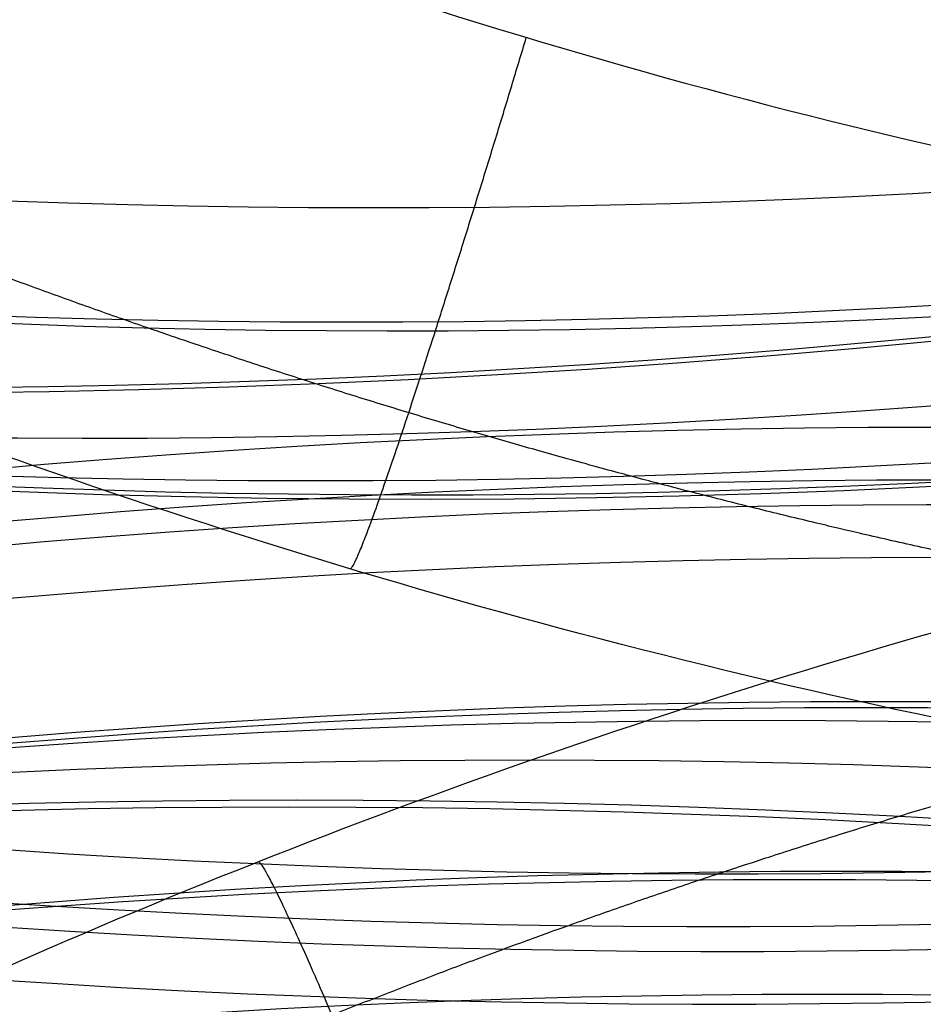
# Model space of a CAD drawing. Header units: millimetres. Extents: x -100 to 126, y -123 to 124.
# Tile 25 of 133: x -34.17 to -29.46, y -1.34 to 3.8. Entities that reach past the tile are written whole.
import ezdxf

# ---------------------------------------------------------------- set-up
doc = ezdxf.new("R2010")
doc.units = ezdxf.units.MM
doc.layers.add('Window garden_table', color=18, linetype='Continuous', true_color=0x000000)

msp = doc.modelspace()

# ---------------------------------------------------------------- linework, layer by layer
at = {"layer": 'Window garden_table', "extrusion": (0.09536166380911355, -0.1744338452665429, -0.9800402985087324)}
msp.add_circle((-1.574126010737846, -30.75175541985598, -191.3559656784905), 58.0726845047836, dxfattribs=at)
at = {"layer": 'Window garden_table', "extrusion": (0.09536166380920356, -0.1744338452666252, -0.9800402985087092)}
msp.add_circle((-1.574126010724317, -30.75175541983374, -193.8559656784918), 55.57268450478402, dxfattribs=at)
at = {"layer": 'Window garden_table', "extrusion": (0.09536166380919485, -0.1744338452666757, -0.980040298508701)}
msp.add_circle((-1.574126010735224, -30.75175541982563, -178.8287876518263), 56.11893305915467, dxfattribs=at)
at = {"layer": 'Window garden_table', "extrusion": (-0.09536166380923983, 0.1744338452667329, 0.9800402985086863)}
msp.add_circle((1.574126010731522, -30.75175541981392, 161.332072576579), 53.3216152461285, dxfattribs=at)
at = {"layer": 'Window garden_table', "extrusion": (0.09536166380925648, -0.1744338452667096, -0.9800402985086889)}
msp.add_circle((-1.574126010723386, -30.75175541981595, -163.8559656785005), 52.2464788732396, dxfattribs=at)
at = {"layer": 'Window garden_table', "extrusion": (0.09758912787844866, 0.1731975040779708, -0.9800402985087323)}
msp.add_circle((-0.5139650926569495, -28.34734351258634, -190.8682362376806), 58.0726845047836, dxfattribs=at)
at = {"layer": 'Window garden_table', "extrusion": (0.09758912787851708, 0.1731975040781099, -0.9800402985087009)}
msp.add_circle((-0.5139650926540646, -28.34734351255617, -178.341058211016), 56.11893305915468, dxfattribs=at)
at = {"layer": 'Window garden_table', "extrusion": (-0.09758912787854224, -0.1731975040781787, 0.9800402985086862)}
msp.add_circle((0.5139650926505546, -28.34734351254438, 160.8443431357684), 53.3216152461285, dxfattribs=at)
at = {"layer": 'Window garden_table', "extrusion": (0.09758912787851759, 0.1731975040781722, -0.9800402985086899)}
msp.add_circle((-0.5139650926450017, -28.34734351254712, -163.3682362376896), 52.24647887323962, dxfattribs=at)
at = {"layer": 'Window garden_table', "extrusion": (0.09758912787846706, 0.1731975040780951, -0.9800402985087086)}
msp.add_circle((-0.5139650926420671, -28.34734351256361, -193.3682362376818), 55.57268450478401, dxfattribs=at)
at = {"layer": 'Window garden_table', "extrusion": (0.1036622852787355, -0.1874754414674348, -0.9767840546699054)}
msp.add_arc((0.0089831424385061, -26.07164328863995, -165.4430030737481), 55.62077421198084, 91.742196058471, 88.66369701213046, dxfattribs=at)
at = {"layer": 'Window garden_table', "extrusion": (0.1036622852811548, -0.1874754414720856, -0.976784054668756)}
for centre, radius, end in [((0.0089831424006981, -26.0716432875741, -165.7884737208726), 55.27530356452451, 88.66369701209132), ((0.0089831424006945, -26.0716432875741, -165.0975324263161), 55.27530356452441, 88.6636970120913), ((0.0089831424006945, -26.0716432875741, -165.4430030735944), 54.92983291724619, 88.6636970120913)]:
    msp.add_arc(centre, radius, 91.7421960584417, end, dxfattribs=at)
at = {"layer": 'Window garden_table', "extrusion": (0.09536166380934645, -0.1744338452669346, -0.9800402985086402)}
msp.add_arc((-1.574126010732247, -30.75175541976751, -190.9647199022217), 58.04188007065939, 90.0000000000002, 270.0000000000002, dxfattribs=at)
at = {"layer": 'Window garden_table', "extrusion": (-0.09536166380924, 0.1744338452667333, 0.9800402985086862)}
msp.add_arc((1.574126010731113, -30.75175541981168, 191.7472114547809), 53.10348893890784, 269.9999999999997, 89.99999999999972, dxfattribs=at)
at = {"layer": 'Window garden_table', "extrusion": (0.0953616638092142, -0.1744338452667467, -0.9800402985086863)}
msp.add_arc((-1.574126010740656, -30.75175541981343, -166.6928554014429), 54.19598604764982, 90.00000000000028, 270.0000000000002, dxfattribs=at)
at = {"layer": 'Window garden_table', "extrusion": (0.09536166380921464, -0.1744338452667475, -0.9800402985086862)}
msp.add_arc((-1.574126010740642, -30.75175541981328, -165.2059169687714), 53.09254346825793, 89.99999999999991, 269.9999999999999, dxfattribs=at)
at = {"layer": 'Window garden_table', "extrusion": (-0.09536166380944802, 0.1744338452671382, 0.9800402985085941)}
msp.add_arc((1.574126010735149, -30.75175541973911, 161.0190759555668), 53.29697169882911, 269.9999999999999, 89.99999999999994, dxfattribs=at)
at = {"layer": 'Window garden_table', "extrusion": (-0.09536166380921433, 0.1744338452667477, 0.9800402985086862)}
msp.add_arc((1.574126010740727, -30.75175541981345, 162.774297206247), 52.70725160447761, 270.0000000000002, 90.0000000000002, dxfattribs=at)
at = {"layer": 'Window garden_table', "extrusion": (0.1027248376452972, 0.1879907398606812, -0.9767840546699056)}
msp.add_arc((-0.5323598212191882, -25.464587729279, -164.2860971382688), 55.62077421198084, 91.74219605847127, 88.66369701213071, dxfattribs=at)
at = {"layer": 'Window garden_table', "extrusion": (0.1027248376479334, 0.1879907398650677, -0.9767840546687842)}
for centre, radius, start, end in [((-0.5323598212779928, -25.46458772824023, -163.9406264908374), 55.27530356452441, 91.74219605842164, 88.66369701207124), ((-0.5323598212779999, -25.46458772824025, -164.6315677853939), 55.27530356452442, 91.74219605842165, 88.66369701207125), ((-0.5323598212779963, -25.46458772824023, -164.2860971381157), 54.92983291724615, 91.74219605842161, 88.66369701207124)]:
    msp.add_arc(centre, radius, start, end, dxfattribs=at)
at = {"layer": 'Window garden_table', "extrusion": (0.09758912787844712, 0.1731975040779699, -0.9800402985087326)}
msp.add_arc((-0.5139650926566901, -28.3473435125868, -190.4769904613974), 58.04188007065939, 270, 89.99999999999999, dxfattribs=at)
at = {"layer": 'Window garden_table', "extrusion": (0.09758912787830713, 0.1731975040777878, -0.9800402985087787)}
msp.add_arc((-0.5139650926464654, -28.34734351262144, -166.2051259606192), 54.19598604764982, 269.9999999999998, 89.99999999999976, dxfattribs=at)
at = {"layer": 'Window garden_table', "extrusion": (-0.09758912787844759, -0.17319750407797, 0.9800402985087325)}
msp.add_arc((0.5139650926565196, -28.34734351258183, 160.5313465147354), 53.29697169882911, 90.0000000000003, 270.0000000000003, dxfattribs=at)
at = {"layer": 'Window garden_table', "extrusion": (0.09758912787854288, 0.173197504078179, -0.9800402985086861)}
msp.add_arc((-0.5139650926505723, -28.34734351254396, -164.7181875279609), 53.09254346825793, 269.9999999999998, 89.99999999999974, dxfattribs=at)
at = {"layer": 'Window garden_table', "extrusion": (-0.09758912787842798, -0.1731975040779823, 0.9800402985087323)}
msp.add_arc((0.5139650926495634, -28.34734351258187, 162.2865677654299), 52.70725160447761, 90.00000000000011, 270.0000000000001, dxfattribs=at)
at = {"layer": 'Window garden_table', "extrusion": (-0.09758912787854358, -0.1731975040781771, 0.9800402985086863)}
msp.add_arc((0.5139650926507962, -28.34734351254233, 191.2594820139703), 53.10348893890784, 89.99999999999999, 270, dxfattribs=at)
at = {"layer": 'Window garden_table'}
for points in [[(-39.55866727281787, 69.07844957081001, 49.51840147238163), (-40.59708286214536, 68.51075562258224, 49.5184014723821), (-41.60748831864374, 67.89162768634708, 49.52091995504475), (-43.56234900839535, 66.55660489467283, 49.53096916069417), (-44.50695013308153, 65.84058718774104, 49.53850151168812), (-46.32123047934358, 64.3186135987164, 49.55850777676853), (-47.19102927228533, 63.51250751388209, 49.57098489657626), (-48.84744049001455, 61.81803237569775, 49.60076469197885), (-49.63414173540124, 60.92949086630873, 49.61807205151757), (-51.11687697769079, 59.07859512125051, 49.65735198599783), (-51.81296555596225, 58.11605201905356, 49.67933057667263), (-53.10784735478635, 56.12629996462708, 49.72774966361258), (-53.70665848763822, 55.09889216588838, 49.75419731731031), (-54.80127146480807, 52.9891695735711, 49.81130997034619), (-55.29705327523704, 51.90665279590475, 49.84198303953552), (-56.18086096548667, 49.69699294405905, 49.90726277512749), (-56.56882880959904, 48.56965181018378, 49.94187816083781), (-57.23327359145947, 46.28105098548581, 50.01472198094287), (-57.50965569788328, 45.11960423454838, 50.05295949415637), (-57.94824098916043, 42.7738283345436, 50.13269291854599), (-58.11031502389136, 41.58932999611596, 50.17419795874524), (-58.31866906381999, 39.20871392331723, 50.26008067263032), (-58.36478932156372, 38.01245131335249, 50.30446720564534), (-58.34071002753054, 35.61969288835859, 50.39569928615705), (-58.27032503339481, 34.4230823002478, 50.44255310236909), (-58.01380558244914, 32.04103243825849, 50.53828178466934), (-57.82746596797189, 30.85551340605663, 50.58716401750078), (-57.34070090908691, 28.50696429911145, 50.68649096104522), (-57.04005750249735, 27.34389330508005, 50.73694184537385), (-56.32742934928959, 25.0513663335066, 50.83893085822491), (-55.91522148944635, 23.92191081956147, 50.89047370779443), (-54.98326787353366, 21.70744588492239, 50.99415888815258), (-54.46330201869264, 20.62247940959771, 51.04630427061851), (-53.32066359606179, 18.50742734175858, 51.15069852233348), (-52.69778235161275, 17.47742670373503, 51.2029486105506), (-51.35513174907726, 15.48224635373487, 51.3070524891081), (-50.63517348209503, 14.51719148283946, 51.3589055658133), (-49.10512564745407, 12.66125307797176, 51.46171640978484), (-48.29487489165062, 11.77053047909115, 51.51267150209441), (-46.59187927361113, 10.07192679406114, 51.61319279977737), (-45.69900815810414, 9.264237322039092, 51.66275441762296), (-43.83922319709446, 7.739604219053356, 51.76000535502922), (-42.87222416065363, 7.022875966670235, 51.80768830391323), (-40.87337462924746, 5.687223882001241, 51.90071343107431), (-39.84148471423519, 5.068530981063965, 51.94604766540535), (-37.72270252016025, 3.93508898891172, 52.03392660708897), (-36.63581958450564, 3.420577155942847, 52.07646208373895), (-34.41746875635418, 2.500651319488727, 52.15831920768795), (-33.28606000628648, 2.095471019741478, 52.19763069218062), (-30.98954673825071, 1.398318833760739, 52.27264463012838), (-29.82455007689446, 1.10656698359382, 52.3083363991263), (-27.47211893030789, 0.6392898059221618, 52.3757492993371), (-26.28483774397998, 0.4639609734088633, 52.40745967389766), (-23.89935539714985, 0.2314164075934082, 52.46658604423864), (-22.70134756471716, 0.1743644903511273, 52.49399167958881), (-20.90536399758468, 0.1779157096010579, 52.53165805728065), (-20.30668025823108, 0.1939707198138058, 52.54364329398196), (-19.11098851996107, 0.2557698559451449, 52.56643816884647), (-18.51401016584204, 0.3015266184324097, 52.57724669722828), (-17.32319059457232, 0.4226334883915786, 52.59766015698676), (-16.72938034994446, 0.4979932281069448, 52.60726406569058), (-15.54635235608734, 0.678136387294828, 52.62524333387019), (-14.95716658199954, 0.7829263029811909, 52.63361776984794), (-13.7848330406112, 1.021686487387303, 52.64911627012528), (-13.2017179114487, 1.155660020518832, 52.65623952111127), (-12.04295751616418, 1.452470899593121, 52.66921703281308), (-11.46734520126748, 1.61530822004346, 52.67507060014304), (-10.32500484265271, 1.969457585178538, 52.68549339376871), (-9.758309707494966, 2.160766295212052, 52.69006205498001), (-8.635196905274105, 2.571397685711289, 52.69790300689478), (-8.07881174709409, 2.7907137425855, 52.70117486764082), (-6.97768716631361, 3.256828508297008, 52.70641355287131), (-6.432979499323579, 3.503617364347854, 52.70838008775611), (-5.356549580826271, 4.024077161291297, 52.71100285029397), (-4.824857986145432, 4.297735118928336, 52.71165893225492), (-3.775767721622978, 4.87126483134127, 52.71165893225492), (-3.258398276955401, 5.171120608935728, 52.71100285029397), (-2.23922415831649, 5.796311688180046, 52.70838008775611), (-1.737446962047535, 6.121628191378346, 52.70641355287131), (-0.7506901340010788, 6.796942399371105, 52.70117486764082), (-0.2657359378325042, 7.14691869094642, 52.69790300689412), (0.6861844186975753, 7.870692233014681, 52.69006205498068), (1.153127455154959, 8.244465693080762, 52.68549339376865), (2.067880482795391, 9.014913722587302, 52.67507060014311), (2.515669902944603, 9.411562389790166, 52.66921703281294), (3.391019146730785, 10.22678386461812, 52.65623952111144), (3.818561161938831, 10.64532894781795, 52.64911627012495), (4.652370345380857, 11.503311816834, 52.63361776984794), (5.05862264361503, 11.94272036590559, 52.62524333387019), (5.848861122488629, 12.84134706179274, 52.60726406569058), (6.232835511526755, 13.30053478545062, 52.59766015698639), (6.977583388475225, 14.23758799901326, 52.57724669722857), (7.338348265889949, 14.71542221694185, 52.56643816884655), (8.035801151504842, 15.6885909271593, 52.54364329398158), (8.372483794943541, 16.18389364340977, 52.53165805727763), (9.344939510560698, 17.69382723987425, 52.49399167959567), (9.943594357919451, 18.7331010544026, 52.46658604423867), (11.03551534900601, 20.86671572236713, 52.40745967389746), (11.52881503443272, 21.96080540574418, 52.37574929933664), (12.40529828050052, 24.19330565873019, 52.30833639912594), (12.78856449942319, 25.33148111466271, 52.27264463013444), (13.44135574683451, 27.640995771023, 52.19763069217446), (13.71100777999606, 28.81212540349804, 52.15831920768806), (14.13407737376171, 31.17609580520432, 52.07646208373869), (14.28765974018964, 32.36876063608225, 52.0339266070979), (14.47724559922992, 34.76416998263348, 51.94604766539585), (14.51344377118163, 35.96677856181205, 51.90071343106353), (14.4680708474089, 38.37038153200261, 51.80768830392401), (14.38671542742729, 39.57128445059, 51.76000535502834), (14.10719254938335, 41.95983488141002, 51.6627544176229), (13.90925238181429, 43.14743784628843, 51.61319279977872), (13.39864748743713, 45.49791252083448, 51.5126715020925), (13.08621221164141, 46.6607870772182, 51.46171640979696), (12.34980701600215, 48.95060390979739, 51.35890556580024), (11.92605957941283, 50.07759500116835, 51.30705248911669), (10.97128472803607, 52.28482409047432, 51.20294861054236), (10.44046437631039, 53.36515372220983, 51.15069852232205), (9.276816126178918, 55.46871987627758, 51.04630427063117), (8.644172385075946, 56.49208620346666, 50.99415888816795), (7.283111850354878, 58.47196163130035, 50.89047370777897), (6.554850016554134, 59.4286328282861, 50.83893085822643), (5.009686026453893, 61.26601875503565, 50.73694184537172), (4.192904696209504, 62.14692105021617, 50.68649096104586), (2.478661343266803, 63.82441705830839, 50.58716401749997), (1.581282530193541, 64.62121633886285, 50.53828178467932), (-0.2854474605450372, 66.12297627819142, 50.44255310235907), (-1.254755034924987, 66.82815269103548, 50.39569928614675), (-3.255969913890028, 68.1400260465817, 50.3044672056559), (-4.287873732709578, 68.74694104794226, 50.26008067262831), (-6.404334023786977, 69.85659871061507, 50.17419795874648), (-7.488926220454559, 70.35955404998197, 50.13269291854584), (-9.700336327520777, 71.2565975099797, 50.05295949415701), (-10.82722694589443, 71.65088567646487, 50.01472198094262), (-13.1124255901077, 72.32693875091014, 49.9418781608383), (-14.27083989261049, 72.60888446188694, 49.90726277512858), (-16.60799780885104, 73.0576667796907, 49.8419830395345), (-17.78687682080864, 73.22465915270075, 49.81130997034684), (-20.15370005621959, 73.44204074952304, 49.75419731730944), (-21.34180349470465, 73.49255586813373, 49.72774966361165), (-23.71574057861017, 73.47659238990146, 49.67933057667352), (-24.90175128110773, 73.41020605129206, 49.65735198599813), (-27.26020247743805, 73.16115422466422, 49.61807205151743), (-28.43283142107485, 72.97854473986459, 49.60076469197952), (-30.75335823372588, 72.4988579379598, 49.57098489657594), (-31.90144922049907, 72.20179894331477, 49.55850777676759), (-34.16198230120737, 71.49610285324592, 49.53850151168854), (-35.27461537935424, 71.08744618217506, 49.53096916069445), (-37.45365898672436, 70.1624947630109, 49.5209199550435), (-38.52025168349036, 69.64614351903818, 49.5184014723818), (-39.55866727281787, 69.07844957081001, 49.51840147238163)], [(-37.4170948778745, -67.45344788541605, 49.51840147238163), (-36.38603930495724, -68.03440206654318, 49.5184014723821), (-35.32615100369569, -68.56437883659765, 49.52091995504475), (-33.1591391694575, -69.51717780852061, 49.53096916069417), (-32.05183420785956, -69.94005883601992, 49.53850151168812), (-29.8005299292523, -70.67466473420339, 49.55850777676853), (-28.65633989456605, -70.98641162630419, 49.57098489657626), (-26.34215059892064, -71.49579558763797, 49.60076469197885), (-25.17195800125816, -71.69341681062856, 49.61807205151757), (-22.81689194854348, -71.97267071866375, 49.65735198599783), (-21.63182934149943, -72.05424981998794, 49.67933057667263), (-19.25829174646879, -72.10063296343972, 49.72774966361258), (-18.06963853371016, -72.06534702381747, 49.75419731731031), (-15.70022398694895, -71.87831309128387, 49.81130997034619), (-14.51930183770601, -71.72644125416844, 49.84198303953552), (-12.17658487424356, -71.30764545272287, 49.90726277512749), (-11.01465267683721, -71.04056747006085, 49.94187816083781), (-8.72097834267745, -70.39385373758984, 50.01472198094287), (-7.589127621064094, -70.01403856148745, 50.05295949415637), (-5.36640386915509, -69.14540702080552, 50.13269291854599), (-4.275455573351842, -68.65639155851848, 50.17419795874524), (-2.144949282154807, -67.57394653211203, 50.26008067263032), (-1.1053528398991, -66.9803047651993, 50.30446720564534), (0.912508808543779, -65.69418382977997, 50.39569928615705), (1.890773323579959, -65.00148657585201, 50.44255310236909), (3.776594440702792, -63.52377128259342, 50.53828178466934), (4.684110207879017, -62.73853694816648, 50.58716401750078), (6.419709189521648, -61.08314596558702, 50.68649096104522), (7.247711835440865, -60.21278270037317, 50.73694184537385), (8.816294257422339, -58.39534824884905, 50.83893085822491), (9.556755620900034, -57.44808796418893, 50.89047370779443), (10.94307564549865, -55.48581650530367, 50.99415888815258), (11.58878143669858, -54.47064126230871, 51.04630427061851), (12.7792904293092, -52.38215948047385, 51.15069852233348), (13.32391115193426, -51.30872078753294, 51.2029486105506), (14.30689229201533, -49.11390796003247, 51.3070524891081), (14.74504683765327, -47.99243954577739, 51.3589055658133), (15.51073457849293, -45.71224744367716, 51.46171640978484), (15.83804593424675, -44.5534720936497, 51.51267150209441), (16.37872921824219, -42.20973359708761, 51.61319279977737), (16.5918717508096, -41.02476466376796, 51.66275441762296), (16.90197991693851, -38.63999232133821, 51.76000535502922), (16.99871770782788, -37.44023054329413, 51.80768830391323), (17.07488803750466, -35.03740636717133, 51.90071343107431), (17.05410374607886, -33.83443267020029, 51.94604766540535), (16.89522958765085, -31.43679054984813, 52.03392660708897), (16.75694331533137, -30.24225555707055, 52.07646208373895), (16.36420171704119, -27.87305780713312, 52.15831920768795), (16.10957934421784, -26.69856886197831, 52.19763069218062), (15.48643712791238, -24.3808786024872, 52.27264463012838), (15.11778760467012, -23.23788521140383, 52.3083363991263), (14.26998485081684, -20.99433651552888, 52.3757492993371), (13.79074595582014, -19.89401524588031, 52.40745967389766), (12.72625597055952, -17.7465832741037, 52.46658604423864), (12.14096812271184, -16.69972329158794, 52.49399167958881), (11.18794140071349, -15.17745207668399, 52.53165805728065), (10.85763349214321, -14.67787558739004, 52.54364329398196), (10.17270861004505, -13.69584922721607, 52.56643816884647), (9.818096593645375, -13.21343119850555, 52.57724669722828), (9.085417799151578, -12.26691130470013, 52.59766015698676), (8.707359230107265, -11.80284081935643, 52.60726406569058), (7.928701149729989, -10.89416134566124, 52.62524333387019), (7.528113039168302, -10.4495829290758, 52.63361776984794), (6.705366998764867, -9.580985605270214, 52.64911627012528), (6.283223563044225, -9.156996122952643, 52.65623952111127), (5.418392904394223, -8.330624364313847, 52.66921703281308), (4.975723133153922, -7.928270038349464, 52.67507060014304), (4.070918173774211, -7.146163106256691, 52.68549339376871), (3.608803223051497, -6.766436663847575, 52.69006205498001), (2.666235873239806, -6.030524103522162, 52.69790300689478), (2.185806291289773, -5.674362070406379, 52.70117486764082), (1.207784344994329, -4.986458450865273, 52.70641355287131), (0.710217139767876, -4.654738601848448, 52.70838008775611), (-0.3008617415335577, -4.016538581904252, 52.71100285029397), (-0.8143461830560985, -3.710077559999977, 52.71165893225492), (-1.856000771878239, -3.123151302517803, 52.71165893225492), (-2.384141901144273, -2.842702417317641, 52.71100285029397), (-3.453813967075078, -2.308491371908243, 52.70838008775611), (-3.995314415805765, -2.054742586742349, 52.70641355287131), (-5.090375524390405, -1.574555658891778, 52.70117486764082), (-5.643904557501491, -1.348127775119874, 52.69790300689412), (-6.761663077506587, -0.9231378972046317, 52.69006205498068), (-7.325860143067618, -0.7245829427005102, 52.68549339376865), (-8.463568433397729, -0.3558240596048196, 52.67507060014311), (-9.037046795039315, -0.1856238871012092, 52.66921703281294), (-10.19190854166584, 0.1260116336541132, 52.65623952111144), (-10.77325897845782, 0.267446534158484, 52.64911627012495), (-11.94243665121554, 0.5212100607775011, 52.63361776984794), (-12.53023120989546, 0.6335415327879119, 52.62524333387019), (-13.71085360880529, 0.8288298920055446, 52.60726406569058), (-14.30364939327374, 0.9117928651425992, 52.59766015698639), (-15.49281925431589, 1.048149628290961, 52.57724669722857), (-16.08916223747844, 1.101552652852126, 52.56643816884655), (-17.28396386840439, 1.178668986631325, 52.54364329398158), (-17.8823927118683, 1.202394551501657, 52.53165805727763), (-19.67818330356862, 1.228960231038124, 52.49399167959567), (-20.87682386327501, 1.187264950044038, 52.46658604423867), (-23.26509029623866, 0.985308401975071, 52.40745967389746), (-24.45452075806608, 0.8252084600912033, 52.37574929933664), (-26.81274670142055, 0.3881150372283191, 52.30833639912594), (-27.98138637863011, 0.1113160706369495, 52.27264463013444), (-30.28664478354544, -0.5563500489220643, 52.19763069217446), (-31.42315284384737, -0.946998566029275, 52.15831920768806), (-33.65310997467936, -1.838421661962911, 52.07646208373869), (-34.74649691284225, -2.338963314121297, 52.0339266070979), (-36.87962970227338, -3.445160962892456, 51.94604766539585), (-37.91936317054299, -4.05057984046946, 51.90071343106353), (-39.93516437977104, -5.360507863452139, 51.80768830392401), (-40.91126857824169, -6.064785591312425, 51.76000535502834), (-42.79043834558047, -7.565461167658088, 51.6627544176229), (-43.69358633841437, -8.361642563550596, 51.61319279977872), (-45.41820899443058, -10.03828362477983, 51.5126715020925), (-46.23980744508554, -10.91855007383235, 51.46171640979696), (-47.79351269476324, -12.75472918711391, 51.35890556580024), (-48.52577860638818, -13.7104788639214, 51.30705248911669), (-49.89388633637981, -15.68828990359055, 51.20294861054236), (-50.5299154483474, -16.71022401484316, 51.15069852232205), (-51.69956352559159, -18.81045999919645, 51.04630427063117), (-52.23339006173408, -19.88867425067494, 50.99415888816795), (-53.19364456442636, -22.09101477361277, 50.89047370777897), (-53.62029206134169, -23.21509528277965, 50.83893085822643), (-54.36223944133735, -25.49830199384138, 50.73694184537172), (-54.67776241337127, -26.65742487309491, 50.68649096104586), (-55.19458314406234, -28.99954345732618, 50.58716401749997), (-55.39609937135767, -30.18257728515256, 50.53828178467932), (-55.68312269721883, -32.56114437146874, 50.44255310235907), (-55.76883595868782, -33.75675475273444, 50.39569928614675), (-55.82357543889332, -36.14900814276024, 50.3044672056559), (-55.79278855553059, -37.34576353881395, 50.26008067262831), (-55.61495818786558, -39.72885410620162, 50.17419795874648), (-55.4680762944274, -40.91533209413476, 50.13269291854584), (-55.05958711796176, -43.26653566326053, 50.05295949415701), (-54.79811114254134, -44.43142876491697, 50.01472198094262), (-54.16304834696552, -46.72835624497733, 49.9418781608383), (-53.78955874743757, -47.86057645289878, 49.90726277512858), (-52.9341394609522, -50.08138048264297, 49.8419830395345), (-52.45227034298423, -51.17016160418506, 49.81130997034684), (-51.38478242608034, -53.29373795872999, 49.75419731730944), (-50.79918624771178, -54.32873490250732, 49.72774966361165), (-49.52990858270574, -56.33491692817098, 49.67933057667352), (-48.84621173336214, -57.30630106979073, 49.65735198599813), (-47.38731666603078, -59.17604544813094, 49.61807205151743), (-46.61206629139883, -60.07459523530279, 49.60076469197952), (-44.97750504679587, -61.79015743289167, 49.57098489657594), (-44.11810757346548, -62.60734342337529, 49.55850777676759), (-42.32347963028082, -64.15244126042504, 49.53850151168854), (-41.38813152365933, -64.88050482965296, 49.53096916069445), (-39.45053908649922, -66.24046869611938, 49.5209199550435), (-38.44815045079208, -66.8724937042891, 49.5184014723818), (-37.4170948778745, -67.45344788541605, 49.51840147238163)]]:
    msp.add_rational_spline(points, [0.905089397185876, 0.9050893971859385, 0.9050521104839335, 0.904903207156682, 0.904791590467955, 0.9044947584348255, 0.904309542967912, 0.9038667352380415, 0.903609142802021, 0.9030232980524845, 0.9026950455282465, 0.901970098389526, 0.9015734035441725, 0.9007142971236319, 0.9002518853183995, 0.8992645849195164, 0.8987396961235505, 0.8976312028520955, 0.8970475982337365, 0.8958259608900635, 0.8951879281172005, 0.8938622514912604, 0.893174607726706, 0.8917550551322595, 0.89102314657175, 0.889520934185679, 0.8887506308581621, 0.887178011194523, 0.8863756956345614, 0.884745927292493, 0.883918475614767, 0.8822457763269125, 0.8814005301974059, 0.879700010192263, 0.8788447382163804, 0.877132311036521, 0.8762751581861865, 0.8745674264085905, 0.8737168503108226, 0.8720309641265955, 0.871195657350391, 0.869549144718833, 0.8687379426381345, 0.867148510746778, 0.866370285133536, 0.8648555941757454, 0.8641191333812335, 0.862696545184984, 0.8620104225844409, 0.8606967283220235, 0.8600691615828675, 0.8588802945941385, 0.8583189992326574, 0.8572697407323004, 0.8567817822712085, 0.8561095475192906, 0.855895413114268, 0.8554877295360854, 0.8552941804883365, 0.854928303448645, 0.854755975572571, 0.854433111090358, 0.854282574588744, 0.8540037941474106, 0.853875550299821, 0.8536417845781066, 0.8535362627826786, 0.8533482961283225, 0.8532658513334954, 0.853124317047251, 0.8530652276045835, 0.852970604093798, 0.8529350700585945, 0.8528876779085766, 0.8528758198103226, 0.8528758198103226, 0.8528876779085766, 0.8529350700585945, 0.852970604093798, 0.8530652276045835, 0.853124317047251, 0.8532658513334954, 0.853348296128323, 0.8535362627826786, 0.8536417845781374, 0.85387555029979, 0.8540037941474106, 0.854282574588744, 0.854433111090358, 0.854755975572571, 0.85492830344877, 0.8552941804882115, 0.8554877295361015, 0.8558954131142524, 0.856109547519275, 0.85678178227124, 0.8572697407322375, 0.8583189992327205, 0.8588802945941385, 0.8600691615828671, 0.8606967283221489, 0.8620104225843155, 0.8626965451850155, 0.8641191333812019, 0.8648555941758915, 0.8663702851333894, 0.8671485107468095, 0.8687379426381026, 0.8695491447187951, 0.8711956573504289, 0.872030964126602, 0.8737168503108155, 0.8745674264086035, 0.8762751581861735, 0.8771323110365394, 0.878844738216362, 0.8797000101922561, 0.8814005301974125, 0.882245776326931, 0.883918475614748, 0.8847459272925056, 0.886375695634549, 0.8871780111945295, 0.888750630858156, 0.889520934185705, 0.891023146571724, 0.8917550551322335, 0.893174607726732, 0.893862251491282, 0.8951879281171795, 0.89582596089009, 0.8970475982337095, 0.8976312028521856, 0.8987396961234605, 0.8992645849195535, 0.900251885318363, 0.900714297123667, 0.9015734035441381, 0.9019700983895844, 0.902695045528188, 0.903023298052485, 0.9036091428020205, 0.9038667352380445, 0.904309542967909, 0.904494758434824, 0.904791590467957, 0.9049032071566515, 0.905052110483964, 0.9050893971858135, 0.905089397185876], degree=3, knots=[0, 0, 0, 0, 0.098174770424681, 0.098174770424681, 0.196349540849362, 0.196349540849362, 0.294524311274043, 0.294524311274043, 0.392699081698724, 0.392699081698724, 0.490873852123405, 0.490873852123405, 0.589048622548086, 0.589048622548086, 0.687223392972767, 0.687223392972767, 0.785398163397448, 0.785398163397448, 0.883572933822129, 0.883572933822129, 0.98174770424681, 0.98174770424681, 1.07992247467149, 1.07992247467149, 1.17809724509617, 1.17809724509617, 1.27627201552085, 1.27627201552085, 1.37444678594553, 1.37444678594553, 1.47262155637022, 1.47262155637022, 1.5707963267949, 1.5707963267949, 1.66897109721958, 1.66897109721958, 1.76714586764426, 1.76714586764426, 1.86532063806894, 1.86532063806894, 1.96349540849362, 1.96349540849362, 2.0616701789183, 2.0616701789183, 2.15984494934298, 2.15984494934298, 2.25801971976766, 2.25801971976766, 2.35619449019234, 2.35619449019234, 2.45436926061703, 2.45436926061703, 2.55254403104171, 2.55254403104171, 2.65071880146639, 2.65071880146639, 2.69980618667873, 2.69980618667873, 2.74889357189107, 2.74889357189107, 2.79798095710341, 2.79798095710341, 2.84706834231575, 2.84706834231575, 2.89615572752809, 2.89615572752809, 2.94524311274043, 2.94524311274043, 2.99433049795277, 2.99433049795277, 3.04341788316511, 3.04341788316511, 3.09250526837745, 3.09250526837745, 3.14159265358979, 3.14159265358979, 3.19068003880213, 3.19068003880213, 3.23976742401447, 3.23976742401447, 3.28885480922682, 3.28885480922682, 3.33794219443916, 3.33794219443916, 3.3870295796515, 3.3870295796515, 3.43611696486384, 3.43611696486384, 3.48520435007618, 3.48520435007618, 3.53429173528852, 3.53429173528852, 3.58337912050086, 3.58337912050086, 3.6324665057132, 3.6324665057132, 3.73064127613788, 3.73064127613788, 3.82881604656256, 3.82881604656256, 3.92699081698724, 3.92699081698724, 4.02516558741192, 4.02516558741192, 4.1233403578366, 4.1233403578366, 4.22151512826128, 4.22151512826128, 4.31968989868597, 4.31968989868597, 4.41786466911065, 4.41786466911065, 4.51603943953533, 4.51603943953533, 4.61421420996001, 4.61421420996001, 4.71238898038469, 4.71238898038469, 4.81056375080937, 4.81056375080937, 4.90873852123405, 4.90873852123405, 5.00691329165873, 5.00691329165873, 5.10508806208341, 5.10508806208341, 5.2032628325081, 5.2032628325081, 5.30143760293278, 5.30143760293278, 5.39961237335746, 5.39961237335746, 5.49778714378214, 5.49778714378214, 5.59596191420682, 5.59596191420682, 5.6941366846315, 5.6941366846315, 5.79231145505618, 5.79231145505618, 5.89048622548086, 5.89048622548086, 5.98866099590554, 5.98866099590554, 6.08683576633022, 6.08683576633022, 6.18501053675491, 6.18501053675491, 6.28318530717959, 6.28318530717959, 6.28318530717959, 6.28318530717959], dxfattribs=at)
for points, knots in [([(-3.924250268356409, 3.889068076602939, 54.87300912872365), (-4.425705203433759, 3.614990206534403, 54.87300619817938), (-4.91325308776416, 3.363187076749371, 54.87231602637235), (-5.901265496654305, 2.879770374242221, 54.86973010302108), (-6.390825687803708, 2.6541392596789, 54.86778908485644), (-7.798732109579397, 2.039297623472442, 54.8606716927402), (-8.662335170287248, 1.707612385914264, 54.85422642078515), (-10.26063366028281, 1.149084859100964, 54.83970064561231), (-10.99703737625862, 0.921833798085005, 54.83165495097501), (-12.3757553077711, 0.5355575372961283, 54.81477390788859), (-13.02134133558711, 0.375929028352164, 54.80588503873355), (-14.85318597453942, -0.0318006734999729, 54.77862403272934), (-15.94516111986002, -0.2125398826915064, 54.7594966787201), (-17.97510415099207, -0.4735394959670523, 54.7205132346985), (-18.9106844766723, -0.5522016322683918, 54.70063695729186), (-20.67793119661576, -0.6428628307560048, 54.66043814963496), (-21.50794346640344, -0.6542932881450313, 54.64013291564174), (-23.09055085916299, -0.6288343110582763, 54.59924801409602), (-23.8427906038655, -0.5917469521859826, 54.57867594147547), (-26.00822556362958, -0.4248052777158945, 54.51670748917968), (-27.33169734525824, -0.2401504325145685, 54.47502115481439), (-29.8177771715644, 0.2257455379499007, 54.39140991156), (-30.98012736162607, 0.5080369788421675, 54.34932427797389), (-33.18123364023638, 1.144517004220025, 54.26504800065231), (-34.22016308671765, 1.499094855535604, 54.22277545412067), (-36.19888323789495, 2.265215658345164, 54.13822145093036), (-37.1391713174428, 2.677137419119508, 54.09582698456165), (-38.93641999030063, 3.548230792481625, 54.01105470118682), (-39.79367193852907, 4.00761836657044, 53.96862737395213), (-42.2553681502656, 5.445715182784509, 53.84139507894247), (-43.75347190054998, 6.484967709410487, 53.75651975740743), (-46.51901111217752, 8.692468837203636, 53.58680388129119), (-47.78641890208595, 9.861534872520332, 53.50181012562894), (-50.11791698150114, 12.31094233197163, 53.33219194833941), (-51.18244282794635, 13.59211791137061, 53.24738242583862), (-53.12321881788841, 16.2578709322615, 53.07783174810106), (-53.9993220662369, 17.64239895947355, 52.99311628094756), (-55.56709451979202, 20.5109243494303, 52.82387367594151), (-56.2588232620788, 21.99489286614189, 52.73934664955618), (-57.45348132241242, 25.06433381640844, 52.57049553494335), (-57.95645737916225, 26.64966917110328, 52.48619353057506), (-58.7588438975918, 29.92921505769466, 52.3178505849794), (-59.05852921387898, 31.62425350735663, 52.23363850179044), (-59.42440069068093, 35.13630611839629, 52.0657741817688), (-59.49124008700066, 36.95370236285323, 51.9819818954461), (-59.3755584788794, 39.79226661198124, 51.8566536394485), (-59.30077740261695, 40.75728503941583, 51.81493914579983), (-59.06738105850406, 42.73056611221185, 51.73166259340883), (-58.9087805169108, 43.73917703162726, 51.69005082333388), (-58.49135583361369, 45.80715173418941, 51.60711862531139), (-58.23256138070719, 46.86709528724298, 51.56569137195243), (-57.58917075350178, 49.05067612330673, 51.48315052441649), (-57.20482735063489, 50.1745539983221, 51.44196735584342), (-56.26751435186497, 52.50718033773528, 51.36004600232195), (-55.71527942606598, 53.71607462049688, 51.31919226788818), (-54.69940629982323, 55.62157319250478, 51.25844655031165), (-54.32912968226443, 56.27231215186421, 51.23827661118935), (-53.5064799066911, 57.61322209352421, 51.19818645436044), (-53.05440065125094, 58.30329932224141, 51.17826810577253), (-52.03672583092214, 59.73724578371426, 51.13879663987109), (-51.47237105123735, 60.48021560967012, 51.11926906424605), (-50.17215238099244, 62.04489234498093, 51.08088372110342), (-49.43898591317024, 62.86547368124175, 51.0620046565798), (-48.11829531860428, 64.18978240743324, 51.03496767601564), (-47.63916010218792, 64.64838526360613, 51.02611539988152), (-46.57461597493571, 65.6062617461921, 51.00924539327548), (-45.98660286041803, 66.10830089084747, 51.00113827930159), (-44.64836145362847, 67.16725280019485, 50.98640541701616), (-43.89528018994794, 67.7270462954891, 50.97975164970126), (-42.58268269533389, 68.6106259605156, 50.97229972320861), (-42.11405971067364, 68.91229148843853, 50.97024703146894), (-41.13177410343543, 69.5112825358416, 50.96747988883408), (-40.63637474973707, 69.7982102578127, 50.96674743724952), (-40.10959502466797, 70.0861967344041, 50.9667474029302)], [0.1187110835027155, 0.1187110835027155, 0.1187110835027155, 0.1187110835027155, 0.1191747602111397, 0.1191747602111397, 0.1196384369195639, 0.1196384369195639, 0.1205657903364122, 0.1205657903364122, 0.1214931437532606, 0.1214931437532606, 0.1224204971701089, 0.1224204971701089, 0.1242752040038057, 0.1242752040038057, 0.1261299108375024, 0.1261299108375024, 0.1279846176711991, 0.1279846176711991, 0.1298393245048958, 0.1298393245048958, 0.1335487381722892, 0.1335487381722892, 0.1372617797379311, 0.1372617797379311, 0.1409748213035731, 0.1409748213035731, 0.144687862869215, 0.144687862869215, 0.148400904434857, 0.148400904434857, 0.1558162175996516, 0.1558162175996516, 0.1632315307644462, 0.1632315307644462, 0.1706488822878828, 0.1706488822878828, 0.1780662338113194, 0.1780662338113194, 0.1854811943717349, 0.1854811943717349, 0.1928961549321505, 0.1928961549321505, 0.2003139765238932, 0.2003139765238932, 0.2077317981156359, 0.2077317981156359, 0.2114404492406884, 0.2114404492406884, 0.2151491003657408, 0.2151491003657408, 0.2188577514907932, 0.2188577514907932, 0.2225664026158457, 0.2225664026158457, 0.226280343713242, 0.226280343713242, 0.2281373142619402, 0.2281373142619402, 0.2299942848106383, 0.2299942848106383, 0.2318512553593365, 0.2318512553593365, 0.2337082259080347, 0.2337082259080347, 0.2346367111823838, 0.2346367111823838, 0.2355651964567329, 0.2355651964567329, 0.2364936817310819, 0.2364936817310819, 0.2369579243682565, 0.2369579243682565, 0.237422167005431, 0.237422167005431, 0.237422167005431, 0.237422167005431]), ([(-37.98089123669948, -68.45405240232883, 50.9667474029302), (-38.50410305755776, -68.15924568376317, 50.96674736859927), (-38.99596129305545, -67.86588391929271, 50.96748007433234), (-39.97092436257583, -67.2540581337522, 50.97024999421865), (-40.42542734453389, -66.95318435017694, 50.97227650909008), (-41.71717784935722, -66.06014363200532, 50.97959773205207), (-42.46583775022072, -65.48970252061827, 50.98625438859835), (-43.79581315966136, -64.41030007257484, 51.00097053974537), (-44.37839823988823, -63.9001373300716, 51.00910590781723), (-45.43086634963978, -62.92911091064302, 51.02595371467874), (-45.90426097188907, -62.4645539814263, 51.03479265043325), (-47.20816381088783, -61.12406803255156, 51.06179621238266), (-47.93124155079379, -60.29416094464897, 51.08066950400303), (-49.21070751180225, -58.7148767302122, 51.11897762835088), (-49.76583811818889, -57.9649229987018, 51.13848828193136), (-50.76533239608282, -56.51888241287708, 51.17790890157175), (-51.20882316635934, -55.82323755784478, 51.19781511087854), (-52.01451120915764, -54.47267947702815, 51.23786406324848), (-52.37655809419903, -53.81765039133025, 51.25801186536), (-53.36838216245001, -51.90045674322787, 51.31869543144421), (-53.905436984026, -50.68527069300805, 51.35951287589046), (-54.81409946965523, -48.34073478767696, 51.44139809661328), (-55.18476286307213, -47.21134851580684, 51.48261381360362), (-55.80136718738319, -45.01861035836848, 51.56513962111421), (-56.04716661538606, -43.95461652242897, 51.60657935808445), (-56.43909260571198, -41.87982248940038, 51.68958828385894), (-56.58512987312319, -40.86875210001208, 51.73120484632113), (-56.79389959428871, -38.8914787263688, 51.81451775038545), (-56.85659012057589, -37.92500991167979, 51.85625327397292), (-56.9366248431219, -35.08252474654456, 51.98169530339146), (-56.84666503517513, -33.26430913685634, 52.06554195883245), (-56.43565586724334, -29.75347715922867, 52.23359053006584), (-56.11405266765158, -28.06123195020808, 52.31777795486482), (-55.26920063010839, -24.79096015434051, 52.48625897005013), (-54.74612520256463, -23.21290948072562, 52.5705385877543), (-53.51283838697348, -20.16052657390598, 52.73930315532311), (-52.80253819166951, -18.68622631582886, 52.82378998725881), (-51.19873452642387, -15.83867024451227, 52.99298836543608), (-50.30508534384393, -14.46547892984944, 53.07770194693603), (-48.33060960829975, -11.82483842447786, 53.24723912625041), (-47.24982253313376, -10.55728555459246, 53.33207502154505), (-44.88506313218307, -8.13551270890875, 53.50192019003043), (-43.60097574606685, -6.981275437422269, 53.58694471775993), (-40.80227367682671, -4.806121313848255, 53.75694100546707), (-39.28815139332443, -3.784819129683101, 53.84193063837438), (-36.80594924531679, -2.378437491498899, 53.96923268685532), (-35.94414941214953, -1.931111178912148, 54.01158876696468), (-34.13857314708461, -1.085003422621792, 54.09622143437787), (-33.19476100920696, -0.6861233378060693, 54.13851178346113), (-31.20990352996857, 0.0529545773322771, 54.22290191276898), (-30.16829892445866, 0.3935185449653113, 54.26511141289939), (-27.96395921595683, 1.000501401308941, 54.34917609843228), (-26.80101282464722, 1.267370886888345, 54.39116314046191), (-24.31044630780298, 1.70175563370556, 54.47480768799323), (-22.98337913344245, 1.869845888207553, 54.51651966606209), (-20.81459124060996, 2.009426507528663, 54.57854084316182), (-20.06142384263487, 2.036984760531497, 54.59913196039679), (-18.47754511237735, 2.042327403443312, 54.64005102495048), (-17.64713247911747, 2.020314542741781, 54.66037389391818), (-15.87987165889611, 1.907025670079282, 54.70060957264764), (-14.94435431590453, 1.81628816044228, 54.72049847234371), (-12.91761387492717, 1.529263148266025, 54.75949239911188), (-11.82785869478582, 1.334626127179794, 54.77862507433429), (-9.996289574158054, 0.9020597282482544, 54.80597597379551), (-9.35185663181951, 0.7337970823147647, 54.81485799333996), (-7.97680903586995, 0.3291849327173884, 54.83174031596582), (-7.242324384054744, 0.0919910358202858, 54.83979045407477), (-5.649716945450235, -0.4880438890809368, 54.85430717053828), (-4.78343645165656, -0.8342157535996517, 54.86079669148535), (-3.39233429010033, -1.463630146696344, 54.86780273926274), (-2.913406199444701, -1.691841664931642, 54.86973364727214), (-1.928546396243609, -2.189544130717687, 54.87232537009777), (-1.442997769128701, -2.448341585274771, 54.87301206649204), (-0.9439238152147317, -2.729612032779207, 54.87300912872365)], [0, 0, 0, 0, 0.0004637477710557, 0.0004637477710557, 0.0009274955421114, 0.0009274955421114, 0.0018549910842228, 0.0018549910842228, 0.0027824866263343, 0.0027824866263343, 0.0037099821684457, 0.0037099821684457, 0.0055649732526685, 0.0055649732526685, 0.0074199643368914, 0.0074199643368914, 0.0092749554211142, 0.0092749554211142, 0.0111299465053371, 0.0111299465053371, 0.0148399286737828, 0.0148399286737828, 0.0185499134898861, 0.0185499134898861, 0.0222598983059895, 0.0222598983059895, 0.0259698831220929, 0.0259698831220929, 0.0296798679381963, 0.0296798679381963, 0.0371046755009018, 0.0371046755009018, 0.0445294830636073, 0.0445294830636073, 0.05194033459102, 0.05194033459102, 0.0593511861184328, 0.0593511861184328, 0.0667677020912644, 0.0667677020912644, 0.0741842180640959, 0.0741842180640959, 0.0816112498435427, 0.0816112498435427, 0.0890382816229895, 0.0890382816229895, 0.0927439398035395, 0.0927439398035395, 0.0964495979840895, 0.0964495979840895, 0.1001552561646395, 0.1001552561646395, 0.1038609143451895, 0.1038609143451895, 0.107573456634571, 0.107573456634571, 0.1094297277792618, 0.1094297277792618, 0.1112859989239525, 0.1112859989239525, 0.1131422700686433, 0.1131422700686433, 0.114998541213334, 0.114998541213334, 0.1159266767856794, 0.1159266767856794, 0.1168548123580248, 0.1168548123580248, 0.1177829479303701, 0.1177829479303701, 0.1182470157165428, 0.1182470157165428, 0.1187110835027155, 0.1187110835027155, 0.1187110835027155, 0.1187110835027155])]:
    msp.add_open_spline(points, degree=3, knots=knots, dxfattribs=at)
at = {"layer": 'Window garden_table', "extrusion": (-0.01877920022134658, 0.03435057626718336, 0.9992333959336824)}
msp.add_rational_spline([(-38.70506344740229, 67.51705276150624, 49.01821929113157), (-68.8729606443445, 51.02449155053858, 49.01821929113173), (-52.1716661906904, 20.47478324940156, 50.38230203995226), (-35.47037173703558, -10.07492505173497, 51.7463847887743), (-5.302474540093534, 6.417636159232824, 51.74638478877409)], [1, 0.7071067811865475, 1, 0.7071067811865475, 1], degree=2, knots=[0, 0, 0, 54.36950854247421, 54.36950854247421, 108.7390170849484, 108.7390170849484, 108.7390170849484], dxfattribs=at)
at = {"layer": 'Window garden_table', "extrusion": (0.9574746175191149, -0.287168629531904, 0.02786637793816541)}
msp.add_rational_spline([(-32.44277665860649, 0.9329584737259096, 54.29323212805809), (-32.35210309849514, 0.9570248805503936, 51.42574373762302), (-31.52609511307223, 3.703436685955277, 51.34685420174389)], [1, 0.7227071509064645, 1], degree=2, dxfattribs=at)
at = {"layer": 'Window garden_table', "extrusion": (-0.9294834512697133, -0.3676069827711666, -0.03042400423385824)}
msp.add_rational_spline([(-32.92200584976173, -0.5929880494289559, 54.14972494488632), (-32.80858523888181, -0.6453683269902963, 51.31751310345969), (-31.7642891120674, -3.280059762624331, 51.24766697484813)], [1, 0.7268156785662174, 1], degree=2, dxfattribs=at)
at = {"layer": 'Window garden_table', "extrusion": (0.01921784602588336, 0.03410710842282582, -0.9992333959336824)}
msp.add_rational_spline([(-2.360743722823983, -5.236757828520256, 51.74638478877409), (-32.31481880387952, 11.64103772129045, 51.7463847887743), (-49.40622320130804, -18.69214228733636, 50.38230203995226), (-66.49762759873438, -49.0253222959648, 49.01821929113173), (-36.54355251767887, -65.90311784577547, 49.01821929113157)], [1, 0.7071067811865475, 1, 0.7071067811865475, 1], degree=2, knots=[108.7390170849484, 108.7390170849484, 108.7390170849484, 163.1085256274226, 163.1085256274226, 217.4780341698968, 217.4780341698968, 217.4780341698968], dxfattribs=at)

doc.saveas('drawing.dxf')
